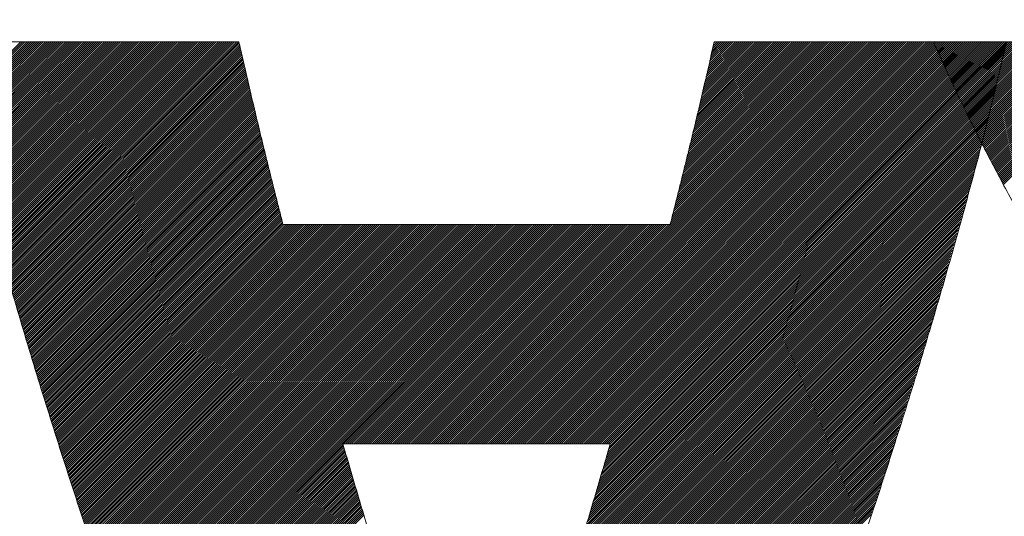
# Model space of a CAD drawing. Header units: millimetres. Extents: x 0 to 1071, y 0 to 742.
# Tile 46 of 130: x 145 to 149.31, y 487.82 to 490. Entities that reach past the tile are written whole.
import ezdxf

# ---------------------------------------------------------------- set-up
doc = ezdxf.new("R2010")
doc.units = ezdxf.units.MM
doc.header["$LTSCALE"] = 0.454724
doc.layers.add('NoLayerName_001', color=7, linetype='Continuous')
doc.layers.add('NoLayerName_002', color=7, linetype='Continuous')

# ---------------------------------------------------------------- blocks, each defined once
blk = doc.blocks.new('JZB_0010')
at = {"layer": 'NoLayerName_002', "color": 7, "linetype": 'Continuous', "lineweight": 25}
for p, q in [((11.0059, 4.8402), (10.7433, 4.5776)), ((11.0148, 4.8402), (10.745, 4.5704)), ((11.0237, 4.8402), (10.7467, 4.5632)), ((11.0326, 4.8402), (10.7484, 4.5561)), ((11.0415, 4.8402), (10.7502, 4.5489)), ((11.0504, 4.8402), (10.7519, 4.5417)), ((11.0593, 4.8402), (10.7537, 4.5346)), ((11.0682, 4.8402), (10.7556, 4.5276)), ((11.0771, 4.8402), (10.7574, 4.5205)), ((11.086, 4.8402), (10.7592, 4.5134)), ((11.095, 4.8402), (10.7611, 4.5063)), ((11.1039, 4.8402), (10.7629, 4.4992)), ((11.1128, 4.8402), (10.7647, 4.4922)), ((11.1217, 4.8402), (10.7665, 4.4851)), ((11.1306, 4.8402), (10.7684, 4.478)), ((11.1395, 4.8402), (10.7702, 4.4709)), ((11.1484, 4.8402), (10.772, 4.4638)), ((11.1573, 4.8402), (10.7739, 4.4568)), ((11.1662, 4.8402), (10.7757, 4.4497)), ((11.1751, 4.8402), (10.7775, 4.4426)), ((11.184, 4.8402), (10.7793, 4.4355)), ((11.1929, 4.8402), (10.7812, 4.4284)), ((11.2019, 4.8402), (10.783, 4.4214)), ((11.2108, 4.8402), (10.7848, 4.4143)), ((11.2197, 4.8402), (10.7867, 4.4072)), ((11.2286, 4.8402), (10.7885, 4.4001)), ((11.2375, 4.8402), (10.7903, 4.393)), ((11.2464, 4.8402), (10.7922, 4.386)), ((11.2553, 4.8402), (10.794, 4.3789)), ((11.2642, 4.8402), (10.7958, 4.3718)), ((11.2731, 4.8402), (10.7976, 4.3647)), ((11.282, 4.8402), (10.7995, 4.3576)), ((11.2909, 4.8402), (10.8013, 4.3506)), ((11.2998, 4.8402), (10.8031, 4.3435)), ((11.3088, 4.8402), (10.805, 4.3364)), ((11.3177, 4.8402), (10.8068, 4.3293)), ((11.3266, 4.8402), (10.8086, 4.3223)), ((11.3355, 4.8402), (10.8104, 4.3152)), ((11.3444, 4.8402), (10.8123, 4.3081)), ((11.3533, 4.8402), (10.8141, 4.301)), ((11.3622, 4.8402), (10.8159, 4.2939)), ((11.3711, 4.8402), (10.8178, 4.2869)), ((11.38, 4.8402), (10.8196, 4.2798)), ((11.3889, 4.8402), (10.8214, 4.2727)), ((11.3978, 4.8402), (10.8232, 4.2656)), ((11.4067, 4.8402), (10.8251, 4.2585)), ((11.4157, 4.8402), (10.8269, 4.2515)), ((11.4246, 4.8402), (10.8287, 4.2444)), ((11.4335, 4.8402), (10.8306, 4.2373)), ((11.4424, 4.8402), (10.8325, 4.2303)), ((11.4513, 4.8402), (10.8344, 4.2234)), ((11.4602, 4.8402), (10.8364, 4.2164)), ((11.4691, 4.8402), (10.8384, 4.2095)), ((11.478, 4.8402), (10.8403, 4.2025)), ((11.4869, 4.8402), (10.8423, 4.1956)), ((11.4958, 4.8402), (10.8442, 4.1886)), ((11.5047, 4.8402), (10.8462, 4.1817)), ((11.5136, 4.8402), (10.8482, 4.1747)), ((11.5226, 4.8402), (10.8501, 4.1678)), ((11.5315, 4.8402), (10.8521, 4.1608)), ((11.5404, 4.8402), (10.8541, 4.1539)), ((11.5493, 4.8402), (10.856, 4.1469)), ((11.5582, 4.8402), (10.858, 4.14)), ((11.5671, 4.8402), (10.8599, 4.133)), ((11.576, 4.8402), (10.8619, 4.1261)), ((11.5849, 4.8402), (10.8639, 4.1192)), ((11.5938, 4.8402), (10.8658, 4.1122)), ((11.6027, 4.8402), (10.8678, 4.1053)), ((11.6116, 4.8402), (10.8697, 4.0983)), ((11.6206, 4.8402), (10.8717, 4.0914)), ((11.6295, 4.8402), (10.8737, 4.0844)), ((11.6384, 4.8402), (10.8756, 4.0775)), ((11.6473, 4.8402), (10.8776, 4.0705)), ((11.6562, 4.8402), (10.8795, 4.0636)), ((11.6651, 4.8402), (10.8815, 4.0566)), ((11.674, 4.8402), (10.8835, 4.0497)), ((11.6829, 4.8402), (10.8854, 4.0427)), ((11.6918, 4.8402), (10.8874, 4.0358)), ((11.7007, 4.8402), (10.8893, 4.0288)), ((11.7096, 4.8402), (10.8913, 4.0219)), ((11.7185, 4.8402), (10.8933, 4.0149)), ((11.7275, 4.8402), (10.8952, 4.008)), ((11.7364, 4.8402), (10.8972, 4.001)), ((11.7453, 4.8402), (10.8992, 3.9941)), ((11.7542, 4.8402), (10.9011, 3.9871)), ((11.7631, 4.8402), (10.9031, 3.9802)), ((11.772, 4.8402), (10.905, 3.9733)), ((11.7809, 4.8402), (10.907, 3.9663)), ((11.7898, 4.8402), (10.909, 3.9594)), ((11.7987, 4.8402), (10.9109, 3.9524)), ((11.8076, 4.8402), (10.9129, 3.9455)), ((11.8165, 4.8402), (10.9148, 3.9385)), ((11.8254, 4.8402), (10.9168, 3.9316)), ((11.8344, 4.8402), (10.9188, 3.9246)), ((11.8433, 4.8402), (10.9207, 3.9177)), ((11.8522, 4.8402), (10.9227, 3.9107)), ((11.8611, 4.8402), (10.9246, 3.9038)), ((11.87, 4.8402), (10.9266, 3.8968)), ((11.8789, 4.8402), (10.9286, 3.8899)), ((11.8878, 4.8402), (10.9305, 3.8829)), ((11.8967, 4.8402), (10.9325, 3.876)), ((11.9056, 4.8402), (10.9344, 3.869)), ((11.9145, 4.8402), (10.9364, 3.8621)), ((11.9234, 4.8402), (10.9384, 3.8551)), ((11.9323, 4.8402), (10.9403, 3.8482)), ((11.9413, 4.8402), (10.9423, 3.8413)), ((11.9502, 4.8402), (10.9443, 3.8343)), ((11.9591, 4.8402), (10.9462, 3.8274)), ((11.9616, 4.8339), (10.9482, 3.8204)), ((11.9633, 4.8266), (10.9501, 3.8135)), ((14.6494, 4.8402), (12.8899, 3.0807)), ((14.6583, 4.8402), (12.8988, 3.0807)), ((14.6672, 4.8402), (12.9078, 3.0807)), ((14.6761, 4.8402), (12.9167, 3.0807)), ((14.6851, 4.8402), (12.9256, 3.0807)), ((14.694, 4.8402), (12.9345, 3.0807)), ((14.7029, 4.8402), (12.9434, 3.0807)), ((14.7118, 4.8402), (12.9523, 3.0807)), ((14.7207, 4.8402), (12.9612, 3.0807)), ((14.7296, 4.8402), (12.9701, 3.0807)), ((14.7385, 4.8402), (12.979, 3.0807)), ((14.7474, 4.8402), (12.9879, 3.0807)), ((14.7563, 4.8402), (12.9968, 3.0807)), ((14.7652, 4.8402), (13.0057, 3.0807)), ((14.7741, 4.8402), (13.0147, 3.0807)), ((14.783, 4.8402), (13.0236, 3.0807)), ((14.792, 4.8402), (13.0325, 3.0807)), ((14.8009, 4.8402), (13.0414, 3.0807)), ((14.8098, 4.8402), (13.0503, 3.0807)), ((14.8187, 4.8402), (13.0592, 3.0807)), ((14.8276, 4.8402), (13.0681, 3.0807)), ((14.8365, 4.8402), (13.077, 3.0807)), ((14.8454, 4.8402), (13.0859, 3.0807)), ((14.8543, 4.8402), (13.0948, 3.0807)), ((14.8632, 4.8402), (13.1037, 3.0807)), ((14.8721, 4.8402), (13.1126, 3.0807)), ((14.881, 4.8402), (13.1216, 3.0807)), ((14.8899, 4.8402), (13.1305, 3.0807)), ((14.8989, 4.8402), (13.1394, 3.0807)), ((14.9078, 4.8402), (13.1483, 3.0807)), ((14.9167, 4.8402), (13.1572, 3.0807)), ((14.9256, 4.8402), (13.1661, 3.0807)), ((14.9345, 4.8402), (13.175, 3.0807)), ((14.9434, 4.8402), (13.1839, 3.0807)), ((14.9523, 4.8402), (13.1928, 3.0807)), ((14.9612, 4.8402), (13.2017, 3.0807)), ((14.9701, 4.8402), (13.2106, 3.0807)), ((14.979, 4.8402), (13.2196, 3.0807)), ((14.9879, 4.8402), (13.2285, 3.0807)), ((14.9968, 4.8402), (13.2374, 3.0807)), ((15.0058, 4.8402), (13.2463, 3.0807)), ((15.0147, 4.8402), (13.2552, 3.0807)), ((15.0236, 4.8402), (13.2641, 3.0807)), ((15.0325, 4.8402), (13.273, 3.0807)), ((15.0414, 4.8402), (13.2819, 3.0807)), ((15.0503, 4.8402), (13.2908, 3.0807)), ((15.0592, 4.8402), (13.2997, 3.0807)), ((15.0681, 4.8402), (13.3086, 3.0807)), ((15.077, 4.8402), (13.3175, 3.0807)), ((15.0859, 4.8402), (13.3265, 3.0807)), ((15.0948, 4.8402), (13.3354, 3.0807)), ((15.1037, 4.8402), (13.3443, 3.0807)), ((15.1127, 4.8402), (13.3532, 3.0807)), ((15.1216, 4.8402), (13.3621, 3.0807)), ((15.1305, 4.8402), (13.371, 3.0807)), ((15.1394, 4.8402), (13.3799, 3.0807)), ((15.1483, 4.8402), (13.3888, 3.0807)), ((15.1572, 4.8402), (13.3977, 3.0807)), ((15.1661, 4.8402), (13.4066, 3.0807)), ((15.175, 4.8402), (13.4155, 3.0807)), ((15.1839, 4.8402), (13.4244, 3.0807)), ((15.1928, 4.8402), (13.4334, 3.0807)), ((15.2017, 4.8402), (13.4423, 3.0807)), ((15.2106, 4.8402), (13.4512, 3.0807)), ((15.2196, 4.8402), (13.4601, 3.0807)), ((15.2285, 4.8402), (13.469, 3.0807)), ((15.2374, 4.8402), (13.4779, 3.0807)), ((15.2463, 4.8402), (13.4868, 3.0807)), ((15.2552, 4.8402), (13.4957, 3.0807)), ((15.2641, 4.8402), (13.5046, 3.0807)), ((15.273, 4.8402), (13.5135, 3.0807)), ((15.2819, 4.8402), (13.5224, 3.0807)), ((15.2908, 4.8402), (13.5313, 3.0807)), ((15.2997, 4.8402), (13.5403, 3.0807)), ((15.3086, 4.8402), (13.5492, 3.0807)), ((15.3176, 4.8402), (13.5581, 3.0807)), ((15.3183, 4.832), (13.567, 3.0807)), ((14.6405, 4.8402), (13.8497, 4.0494)), ((14.6316, 4.8402), (13.8527, 4.0613)), ((14.6227, 4.8402), (13.8556, 4.0731)), ((14.6138, 4.8402), (13.8586, 4.085)), ((14.6049, 4.8402), (13.8615, 4.0969)), ((14.596, 4.8402), (13.8645, 4.1087)), ((14.5871, 4.8402), (13.8674, 4.1206)), ((14.5782, 4.8402), (13.8704, 4.1325)), ((14.5692, 4.8402), (13.8734, 4.1443)), ((14.5603, 4.8402), (13.8763, 4.1562)), ((14.5514, 4.8402), (13.8793, 4.1681)), ((14.5425, 4.8402), (13.8822, 4.1799)), ((14.5336, 4.8402), (13.8852, 4.1918)), ((14.5247, 4.8402), (13.8881, 4.2037)), ((14.5158, 4.8402), (13.8911, 4.2155)), ((14.5069, 4.8402), (13.8941, 4.2274)), ((14.498, 4.8402), (13.897, 4.2392)), ((14.4891, 4.8402), (13.9, 4.2511)), ((14.4802, 4.8402), (13.9029, 4.263)), ((14.4712, 4.8402), (13.9059, 4.2748)), ((14.4623, 4.8402), (13.9088, 4.2867)), ((14.4534, 4.8402), (13.9118, 4.2986)), ((14.4445, 4.8402), (13.9148, 4.3104)), ((14.4356, 4.8402), (13.9177, 4.3223)), ((14.4267, 4.8402), (13.9207, 4.3342)), ((14.4178, 4.8402), (13.9236, 4.346)), ((14.4089, 4.8402), (13.9266, 4.3579)), ((14.4, 4.8402), (13.9295, 4.3698)), ((14.3911, 4.8402), (13.9325, 4.3816)), ((14.3822, 4.8402), (13.9354, 4.3935)), ((14.3733, 4.8402), (13.9384, 4.4054)), ((14.3643, 4.8402), (13.9414, 4.4172)), ((14.3554, 4.8402), (13.9443, 4.4291)), ((14.3465, 4.8402), (13.9473, 4.441)), ((14.3376, 4.8402), (13.9502, 4.4528)), ((14.3287, 4.8402), (13.9529, 4.4644)), ((14.3198, 4.8402), (13.9556, 4.476)), ((14.3109, 4.8402), (13.9583, 4.4876)), ((14.302, 4.8402), (13.961, 4.4992)), ((14.2931, 4.8402), (13.9637, 4.5108)), ((14.2842, 4.8402), (13.9664, 4.5224)), ((14.2753, 4.8402), (13.9691, 4.534)), ((14.2664, 4.8402), (13.9718, 4.5457)), ((14.2574, 4.8402), (13.9745, 4.5573)), ((14.2485, 4.8402), (13.9772, 4.5689)), ((14.2396, 4.8402), (13.9799, 4.5805)), ((14.2307, 4.8402), (13.9826, 4.5921)), ((14.2218, 4.8402), (13.9853, 4.6037)), ((14.2129, 4.8402), (13.988, 4.6153)), ((14.204, 4.8402), (13.9907, 4.6269)), ((14.1951, 4.8402), (13.9934, 4.6385)), ((14.1862, 4.8402), (13.9961, 4.6501)), ((14.1773, 4.8402), (13.9987, 4.6617)), ((14.1684, 4.8402), (14.0014, 4.6733)), ((14.1595, 4.8402), (14.0041, 4.6849)), ((14.1505, 4.8402), (14.0068, 4.6965)), ((14.1416, 4.8402), (14.0095, 4.7081)), ((14.1327, 4.8402), (14.0122, 4.7197)), ((14.1238, 4.8402), (14.0149, 4.7313)), ((14.1149, 4.8402), (14.0176, 4.7429)), ((14.106, 4.8402), (14.0203, 4.7545)), ((14.0971, 4.8402), (14.023, 4.7661)), ((14.0882, 4.8402), (14.0257, 4.7777)), ((14.0793, 4.8402), (14.0284, 4.7893)), ((14.0704, 4.8402), (14.0311, 4.8009)), ((14.0615, 4.8402), (14.0338, 4.8125)), ((14.0526, 4.8402), (14.0365, 4.8241)), ((14.0436, 4.8402), (14.0392, 4.8357)), ((15.0059, 4.8403), (15.0016, 4.836)), ((15.0148, 4.8403), (15.0043, 4.8298)), ((15.0237, 4.8403), (15.007, 4.8237)), ((15.0326, 4.8403), (15.0097, 4.8175)), ((15.0415, 4.8403), (15.0125, 4.8113)), ((15.0504, 4.8403), (15.0152, 4.8051)), ((15.0593, 4.8403), (15.0179, 4.7989)), ((15.0682, 4.8403), (15.0206, 4.7927)), ((15.0771, 4.8403), (15.0234, 4.7865)), ((15.086, 4.8403), (15.0261, 4.7804)), ((15.0949, 4.8403), (15.0289, 4.7743)), ((15.1039, 4.8403), (15.0317, 4.7682)), ((15.1128, 4.8403), (15.0345, 4.7621)), ((15.1217, 4.8403), (15.0373, 4.756)), ((15.1306, 4.8403), (15.0401, 4.7499)), ((15.1395, 4.8403), (15.0429, 4.7438)), ((15.1484, 4.8403), (15.0457, 4.7376)), ((15.1573, 4.8403), (15.0485, 4.7315)), ((15.1662, 4.8403), (15.0513, 4.7254)), ((15.1751, 4.8403), (15.0541, 4.7193)), ((15.184, 4.8403), (15.0569, 4.7132)), ((15.1929, 4.8403), (15.0597, 4.7071)), ((15.2019, 4.8403), (15.0625, 4.701)), ((15.2108, 4.8403), (15.0653, 4.6949)), ((15.2197, 4.8403), (15.0681, 4.6888)), ((15.2286, 4.8403), (15.0709, 4.6826)), ((15.2375, 4.8403), (15.0737, 4.6765)), ((15.2464, 4.8403), (15.0765, 4.6704)), ((15.2553, 4.8403), (15.0793, 4.6643)), ((15.2642, 4.8403), (15.0822, 4.6583)), ((15.2731, 4.8403), (15.0852, 4.6524)), ((15.282, 4.8403), (15.0881, 4.6464)), ((15.2909, 4.8403), (15.091, 4.6404)), ((15.2998, 4.8403), (15.0939, 4.6344)), ((15.3088, 4.8403), (15.0969, 4.6284)), ((15.3177, 4.8403), (15.0998, 4.6225)), ((15.3266, 4.8403), (15.1027, 4.6165)), ((15.3355, 4.8403), (15.1057, 4.6105)), ((15.3444, 4.8403), (15.1086, 4.6045)), ((15.3533, 4.8403), (15.1115, 4.5985)), ((15.3622, 4.8403), (15.1144, 4.5926)), ((15.3711, 4.8403), (15.1174, 4.5866)), ((15.38, 4.8403), (15.1203, 4.5806)), ((15.3889, 4.8403), (15.1232, 4.5746)), ((15.3978, 4.8403), (15.1262, 4.5686)), ((15.4067, 4.8403), (15.1291, 4.5627)), ((15.4157, 4.8403), (15.132, 4.5567)), ((15.4246, 4.8403), (15.1349, 4.5507)), ((15.4335, 4.8403), (15.1379, 4.5447)), ((15.4424, 4.8403), (15.1408, 4.5387)), ((15.4513, 4.8403), (15.1437, 4.5328)), ((15.4602, 4.8403), (15.1467, 4.5268)), ((15.4691, 4.8403), (15.1496, 4.5208)), ((15.478, 4.8403), (15.1525, 4.5148)), ((15.4869, 4.8403), (15.1554, 4.5088)), ((15.4958, 4.8403), (15.1584, 4.5029)), ((15.5047, 4.8403), (15.1613, 4.4969)), ((15.5136, 4.8403), (15.1642, 4.4909)), ((15.5226, 4.8403), (15.1672, 4.4849)), ((15.5315, 4.8403), (15.1701, 4.4789)), ((15.5404, 4.8403), (15.173, 4.473)), ((15.5493, 4.8403), (15.1759, 4.467)), ((15.5582, 4.8403), (15.1789, 4.461)), ((15.5671, 4.8403), (15.1818, 4.455)), ((15.576, 4.8403), (15.1847, 4.4491)), ((15.5849, 4.8403), (15.1877, 4.4431)), ((15.5938, 4.8403), (15.1906, 4.4371)), ((15.6027, 4.8403), (15.1935, 4.4311)), ((15.6116, 4.8403), (15.1964, 4.4251)), ((15.6205, 4.8403), (15.1994, 4.4192)), ((15.6295, 4.8403), (15.2023, 4.4132)), ((15.6384, 4.8403), (15.2054, 4.4074)), ((15.6473, 4.8403), (15.2085, 4.4015)), ((15.6562, 4.8403), (15.2116, 4.3957)), ((15.6651, 4.8403), (15.2146, 4.3899)), ((15.674, 4.8403), (15.2177, 4.384)), ((15.6829, 4.8403), (15.2208, 4.3782)), ((15.6918, 4.8403), (15.2239, 4.3724)), ((15.7007, 4.8403), (15.2269, 4.3665)), ((15.7096, 4.8403), (15.23, 4.3607)), ((15.7185, 4.8403), (15.2331, 4.3549)), ((15.7274, 4.8403), (15.2362, 4.349)), ((15.7364, 4.8403), (15.2392, 4.3432)), ((15.7453, 4.8403), (15.2423, 4.3374)), ((15.7542, 4.8403), (15.2454, 4.3315)), ((15.7631, 4.8403), (15.2485, 4.3257)), ((15.772, 4.8403), (15.2515, 4.3199)), ((15.7809, 4.8403), (15.2546, 4.314)), ((15.7898, 4.8403), (15.2577, 4.3082)), ((15.7987, 4.8403), (15.2608, 4.3024)), ((15.8076, 4.8403), (15.2638, 4.2965)), ((15.8165, 4.8403), (15.2669, 4.2907)), ((15.8254, 4.8403), (15.27, 4.2849)), ((15.8343, 4.8403), (15.273, 4.279)), ((15.8433, 4.8403), (15.2761, 4.2732)), ((15.8522, 4.8403), (15.2792, 4.2674)), ((15.8611, 4.8403), (15.2823, 4.2615)), ((15.87, 4.8403), (15.2853, 4.2557)), ((15.8789, 4.8403), (15.2884, 4.2499)), ((15.8878, 4.8403), (15.2915, 4.244)), ((15.8967, 4.8403), (15.2946, 4.2382)), ((15.9056, 4.8403), (15.2976, 4.2324)), ((15.9145, 4.8403), (15.3007, 4.2265)), ((15.9234, 4.8403), (15.3038, 4.2207)), ((15.9323, 4.8403), (15.3069, 4.2149)), ((11.965, 4.8194), (10.9521, 3.8065)), ((11.9667, 4.8122), (10.9541, 3.7996)), ((11.9683, 4.8049), (10.956, 3.7926)), ((11.97, 4.7977), (10.958, 3.7857)), ((11.9717, 4.7905), (10.9599, 3.7787)), ((15.3155, 4.8203), (13.5759, 3.0807)), ((15.307, 4.7851), (13.5778, 3.056)), ((15.3098, 4.7968), (13.5816, 3.0686)), ((15.3126, 4.8086), (13.5848, 3.0807)), ((11.9734, 4.7832), (10.9619, 3.7718)), ((11.9751, 4.776), (10.9639, 3.7648)), ((11.9767, 4.7688), (10.9658, 3.7579)), ((11.9784, 4.7616), (10.9678, 3.7509)), ((11.9801, 4.7543), (10.9697, 3.744)), ((11.9818, 4.7471), (10.9717, 3.737)), ((15.2985, 4.7499), (13.5667, 3.0181)), ((15.3014, 4.7617), (13.5704, 3.0307)), ((15.3042, 4.7734), (13.5741, 3.0433)), ((11.9834, 4.7399), (10.9737, 3.7301)), ((11.9851, 4.7326), (10.9756, 3.7231)), ((11.9868, 4.7254), (10.9776, 3.7162)), ((11.9885, 4.7182), (10.9796, 3.7092)), ((11.9902, 4.7109), (10.9815, 3.7023)), ((11.9918, 4.7037), (10.9835, 3.6954)), ((15.2872, 4.703), (13.5518, 2.9675)), ((15.2901, 4.7147), (13.5555, 2.9802)), ((15.2929, 4.7265), (13.5592, 2.9928)), ((15.2957, 4.7382), (13.5629, 3.0054)), ((11.9935, 4.6965), (10.9854, 3.6884)), ((11.9952, 4.6893), (10.9874, 3.6815)), ((11.9969, 4.682), (10.9894, 3.6745)), ((11.9985, 4.6748), (10.9913, 3.6676)), ((12.0002, 4.6676), (10.9933, 3.6606)), ((12.0019, 4.6603), (10.9952, 3.6537)), ((15.276, 4.6561), (13.5369, 2.917)), ((15.2788, 4.6678), (13.5406, 2.9296)), ((15.2816, 4.6796), (13.5443, 2.9423)), ((15.2844, 4.6913), (13.548, 2.9549)), ((12.0036, 4.6531), (10.9972, 3.6467)), ((12.0053, 4.6459), (10.9992, 3.6398)), ((12.0069, 4.6386), (11.0011, 3.6328)), ((12.0086, 4.6314), (11.0031, 3.6259)), ((12.0103, 4.6242), (11.005, 3.6189)), ((12.012, 4.6169), (11.007, 3.612)), ((15.2675, 4.6209), (13.5257, 2.8791)), ((15.2703, 4.6326), (13.5294, 2.8917)), ((15.2731, 4.6444), (13.5332, 2.9044)), ((12.0136, 4.6097), (11.009, 3.605)), ((12.0153, 4.6025), (11.011, 3.5981)), ((12.017, 4.5953), (11.0131, 3.5914)), ((12.0187, 4.588), (11.0152, 3.5846)), ((12.0204, 4.5808), (11.0173, 3.5778)), ((12.022, 4.5736), (11.0194, 3.571)), ((15.2562, 4.574), (13.5108, 2.8286)), ((15.259, 4.5857), (13.5145, 2.8412)), ((15.2619, 4.5974), (13.5183, 2.8539)), ((15.2647, 4.6092), (13.522, 2.8665)), ((12.0237, 4.5663), (11.0215, 3.5642)), ((12.0254, 4.5591), (11.0237, 3.5574)), ((12.0271, 4.5519), (11.0258, 3.5506)), ((12.0287, 4.5446), (11.0279, 3.5438)), ((12.0304, 4.5374), (11.03, 3.537)), ((12.0321, 4.5302), (11.0321, 3.5302)), ((15.2446, 4.5267), (13.4959, 2.7781)), ((15.2477, 4.5387), (13.4997, 2.7907)), ((15.2506, 4.5505), (13.5034, 2.8033)), ((15.2534, 4.5623), (13.5071, 2.816)), ((12.0338, 4.523), (11.0342, 3.5234)), ((12.0355, 4.5157), (11.0363, 3.5166)), ((12.0371, 4.5085), (11.0384, 3.5098)), ((12.0388, 4.5013), (11.0406, 3.503)), ((12.0405, 4.494), (11.0427, 3.4962)), ((12.0422, 4.4868), (11.0448, 3.4894)), ((15.2352, 4.4907), (13.4848, 2.7402)), ((15.2384, 4.5027), (13.4885, 2.7528)), ((15.2415, 4.5147), (13.4922, 2.7654)), ((12.0439, 4.4796), (11.0469, 3.4826)), ((12.0455, 4.4723), (11.049, 3.4758)), ((12.0472, 4.4651), (11.0511, 3.469)), ((12.0489, 4.4579), (11.0532, 3.4622)), ((12.0506, 4.4507), (11.0553, 3.4554)), ((12.0524, 4.4435), (11.0575, 3.4486)), ((15.2228, 4.4426), (13.4692, 2.689)), ((15.2259, 4.4546), (13.4731, 2.7018)), ((15.229, 4.4666), (13.477, 2.7146)), ((15.2321, 4.4786), (13.481, 2.7275)), ((12.0541, 4.4364), (11.0596, 3.4418)), ((12.0559, 4.4293), (11.0617, 3.435)), ((12.0577, 4.4222), (11.0638, 3.4282)), ((12.0595, 4.415), (11.0659, 3.4214)), ((12.0613, 4.4079), (11.068, 3.4147)), ((12.063, 4.4008), (11.0701, 3.4079)), ((15.2135, 4.4066), (13.4574, 2.6505)), ((15.2166, 4.4186), (13.4613, 2.6633)), ((15.2197, 4.4306), (13.4653, 2.6761)), ((12.0648, 4.3936), (11.0722, 3.4011)), ((12.0666, 4.3865), (11.0744, 3.3943)), ((12.0684, 4.3794), (11.0765, 3.3875)), ((12.0702, 4.3722), (11.0786, 3.3807)), ((12.0719, 4.3651), (11.0807, 3.3739)), ((12.0737, 4.358), (11.0828, 3.3671)), ((15.2011, 4.3585), (13.4417, 2.5991)), ((15.2042, 4.3705), (13.4457, 2.612)), ((15.2073, 4.3825), (13.4496, 2.6248)), ((15.2104, 4.3946), (13.4535, 2.6376)), ((12.0755, 4.3509), (11.0849, 3.3603)), ((12.0773, 4.3437), (11.087, 3.3535)), ((12.079, 4.3366), (11.0891, 3.3467)), ((12.0808, 4.3295), (11.0913, 3.3399)), ((12.0826, 4.3223), (11.0934, 3.3331)), ((12.0844, 4.3152), (11.0955, 3.3263)), ((15.1887, 4.3105), (13.426, 2.5478)), ((15.1918, 4.3225), (13.43, 2.5606)), ((15.1949, 4.3345), (13.4339, 2.5735)), ((15.198, 4.3465), (13.4378, 2.5863)), ((12.0862, 4.3081), (11.0976, 3.3195)), ((12.0879, 4.3009), (11.0997, 3.3127)), ((12.0897, 4.2938), (11.1018, 3.3059)), ((12.0915, 4.2867), (11.1039, 3.2991)), ((12.0933, 4.2796), (11.106, 3.2923)), ((12.095, 4.2724), (11.1081, 3.2855)), ((15.1794, 4.2744), (13.4143, 2.5093)), ((15.1825, 4.2864), (13.4182, 2.5221)), ((15.1856, 4.2985), (13.4221, 2.535)), ((12.0968, 4.2653), (11.1103, 3.2787)), ((12.0986, 4.2582), (11.1124, 3.2719)), ((12.1004, 4.251), (11.1145, 3.2651)), ((12.1022, 4.2439), (11.1166, 3.2583)), ((12.1039, 4.2368), (11.1187, 3.2515)), ((12.1057, 4.2296), (11.1208, 3.2447)), ((15.1667, 4.2261), (13.3986, 2.458)), ((15.1701, 4.2384), (13.4025, 2.4708)), ((15.1732, 4.2504), (13.4064, 2.4836)), ((15.1763, 4.2624), (13.4103, 2.4965)), ((12.1075, 4.2225), (11.1229, 3.238)), ((12.1093, 4.2154), (11.125, 3.2312)), ((12.1111, 4.2082), (11.1272, 3.2244)), ((12.1128, 4.2011), (11.1293, 3.2176)), ((12.1146, 4.194), (11.1314, 3.2108)), ((12.1164, 4.1869), (11.1335, 3.204)), ((15.1562, 4.1889), (13.3868, 2.4195)), ((15.1597, 4.2013), (13.3907, 2.4323)), ((15.1632, 4.2137), (13.3946, 2.4451)), ((12.1182, 4.1797), (11.1356, 3.1972)), ((12.1199, 4.1726), (11.1377, 3.1904)), ((12.1217, 4.1655), (11.1398, 3.1836)), ((12.1235, 4.1583), (11.1419, 3.1768)), ((12.1253, 4.1512), (11.1441, 3.17)), ((12.1271, 4.1441), (11.1462, 3.1632)), ((15.1421, 4.1392), (13.3708, 2.3679)), ((15.1456, 4.1516), (13.375, 2.381)), ((15.1491, 4.164), (13.3789, 2.3938)), ((15.1526, 4.1764), (13.3829, 2.4067)), ((12.1288, 4.1369), (11.1483, 3.1564)), ((12.1306, 4.1298), (11.1504, 3.1496)), ((12.1324, 4.1227), (11.1525, 3.1428)), ((12.1342, 4.1156), (11.1546, 3.136)), ((12.1359, 4.1084), (11.1567, 3.1292)), ((12.1377, 4.1013), (11.1588, 3.1224)), ((12.1395, 4.0942), (11.161, 3.1156)), ((15.1316, 4.102), (13.3584, 2.3288)), ((15.1351, 4.1144), (13.3626, 2.3418)), ((15.1386, 4.1268), (13.3667, 2.3549)), ((12.1413, 4.087), (11.1631, 3.1088)), ((12.1431, 4.0799), (11.1652, 3.102)), ((12.1448, 4.0728), (11.1673, 3.0952)), ((12.1466, 4.0656), (11.1694, 3.0884)), ((12.1484, 4.0585), (11.1715, 3.0816)), ((12.1502, 4.0514), (11.1736, 3.0748)), ((15.1176, 4.0523), (13.3418, 2.2766)), ((15.1211, 4.0647), (13.346, 2.2896)), ((15.1246, 4.0771), (13.3501, 2.3027)), ((15.1281, 4.0896), (13.3543, 2.3157)), ((12.152, 4.0443), (11.1757, 3.068)), ((12.1572, 4.0406), (11.1779, 3.0613)), ((12.1661, 4.0406), (11.18, 3.0545)), ((12.175, 4.0406), (11.1821, 3.0477)), ((12.1839, 4.0406), (11.1842, 3.0409)), ((12.1929, 4.0406), (11.1863, 3.0341)), ((12.2018, 4.0406), (11.1884, 3.0273)), ((12.2107, 4.0406), (11.1905, 3.0205)), ((12.2196, 4.0406), (11.1926, 3.0137)), ((12.2285, 4.0406), (11.1948, 3.0069)), ((12.2374, 4.0406), (11.1969, 3.0001)), ((12.2463, 4.0406), (11.199, 2.9933)), ((12.2552, 4.0406), (11.2011, 2.9865)), ((12.2641, 4.0406), (11.2032, 2.9797)), ((12.273, 4.0406), (11.2053, 2.9729)), ((12.2819, 4.0406), (11.2074, 2.9661)), ((12.2908, 4.0406), (11.2095, 2.9593)), ((12.2998, 4.0406), (11.2117, 2.9525)), ((12.3087, 4.0406), (11.2139, 2.9458)), ((12.3176, 4.0406), (11.2161, 2.9392)), ((12.3265, 4.0406), (11.2184, 2.9325)), ((12.3354, 4.0406), (11.2206, 2.9259)), ((12.3443, 4.0406), (11.2229, 2.9192)), ((12.3532, 4.0406), (11.2251, 2.9125)), ((12.3621, 4.0406), (11.2274, 2.9059)), ((12.371, 4.0406), (11.2296, 2.8992)), ((12.3799, 4.0406), (11.2319, 2.8926)), ((12.3888, 4.0406), (11.2341, 2.8859)), ((12.3978, 4.0406), (11.2364, 2.8792)), ((12.4067, 4.0406), (11.2386, 2.8726)), ((12.4156, 4.0406), (11.2409, 2.8659)), ((12.4245, 4.0406), (11.2431, 2.8593)), ((12.4334, 4.0406), (11.2454, 2.8526)), ((12.4423, 4.0406), (11.2476, 2.8459)), ((12.4512, 4.0406), (11.2499, 2.8393)), ((12.4601, 4.0406), (11.2521, 2.8326)), ((12.469, 4.0406), (11.2544, 2.826)), ((12.4779, 4.0406), (11.2566, 2.8193)), ((12.4868, 4.0406), (11.2589, 2.8126)), ((12.4957, 4.0406), (11.2611, 2.806)), ((12.5047, 4.0406), (11.2634, 2.7993)), ((12.5136, 4.0406), (11.2656, 2.7927)), ((12.5225, 4.0406), (11.2678, 2.786)), ((12.5314, 4.0406), (11.2701, 2.7793)), ((12.5403, 4.0406), (11.2723, 2.7727)), ((12.5492, 4.0406), (11.2746, 2.766)), ((12.5581, 4.0406), (11.2768, 2.7594)), ((12.567, 4.0406), (11.2791, 2.7527)), ((12.5759, 4.0406), (11.2813, 2.746)), ((12.5848, 4.0406), (11.2836, 2.7394)), ((12.5937, 4.0406), (11.2858, 2.7327)), ((12.6026, 4.0406), (11.2881, 2.7261)), ((12.6116, 4.0406), (11.2903, 2.7194)), ((12.6205, 4.0406), (11.2926, 2.7127)), ((12.6294, 4.0406), (11.2948, 2.7061)), ((12.6383, 4.0406), (11.2971, 2.6994)), ((12.6472, 4.0406), (11.2993, 2.6928)), ((12.6561, 4.0406), (11.3016, 2.6861)), ((12.665, 4.0406), (11.3038, 2.6794)), ((12.6739, 4.0406), (11.3061, 2.6728)), ((12.6828, 4.0406), (11.3083, 2.6661)), ((12.6917, 4.0406), (11.3106, 2.6595)), ((12.7006, 4.0406), (11.3128, 2.6528)), ((12.7095, 4.0406), (11.3151, 2.6461)), ((12.7185, 4.0406), (11.3173, 2.6395)), ((12.7274, 4.0406), (11.3196, 2.6328)), ((12.7363, 4.0406), (11.3218, 2.6262)), ((12.7452, 4.0406), (11.3241, 2.6195)), ((12.7541, 4.0406), (11.3263, 2.6128)), ((12.763, 4.0406), (11.3285, 2.6062)), ((12.7719, 4.0406), (11.3308, 2.5995)), ((12.7808, 4.0406), (11.333, 2.5929)), ((12.7897, 4.0406), (11.3353, 2.5862)), ((12.7986, 4.0406), (11.3375, 2.5795)), ((12.8075, 4.0406), (11.3398, 2.5729)), ((12.8164, 4.0406), (11.342, 2.5662)), ((12.8254, 4.0406), (11.3443, 2.5596)), ((12.8343, 4.0406), (11.3465, 2.5529)), ((12.8432, 4.0406), (11.3488, 2.5462)), ((12.8521, 4.0406), (11.351, 2.5396)), ((12.861, 4.0406), (11.3533, 2.5329)), ((12.8699, 4.0406), (11.3555, 2.5262)), ((12.8788, 4.0406), (11.3578, 2.5196)), ((12.8877, 4.0406), (11.36, 2.5129)), ((12.8966, 4.0406), (11.3623, 2.5063)), ((12.9055, 4.0406), (11.3645, 2.4996)), ((12.9144, 4.0406), (11.3668, 2.4929)), ((12.9233, 4.0406), (11.369, 2.4863)), ((12.9323, 4.0406), (11.3713, 2.4796)), ((12.9412, 4.0406), (11.3735, 2.473)), ((12.9501, 4.0406), (11.3758, 2.4663)), ((12.959, 4.0406), (11.378, 2.4596)), ((12.9679, 4.0406), (11.3803, 2.453)), ((12.9768, 4.0406), (11.3825, 2.4463)), ((12.9857, 4.0406), (11.3848, 2.4397)), ((12.9946, 4.0406), (11.387, 2.433)), ((13.0035, 4.0406), (11.3892, 2.4263)), ((13.0124, 4.0406), (11.3915, 2.4197)), ((13.0213, 4.0406), (11.3937, 2.413)), ((13.0302, 4.0406), (11.396, 2.4064)), ((13.0392, 4.0406), (11.3982, 2.3997)), ((13.0481, 4.0406), (11.4005, 2.393)), ((13.057, 4.0406), (11.4027, 2.3864)), ((13.0659, 4.0406), (11.405, 2.3797)), ((13.0748, 4.0406), (11.4072, 2.3731)), ((13.0837, 4.0406), (11.4095, 2.3664)), ((13.0926, 4.0406), (11.4117, 2.3597)), ((13.1015, 4.0406), (11.414, 2.3531)), ((13.1104, 4.0406), (11.4162, 2.3464)), ((13.1193, 4.0406), (11.4185, 2.3398)), ((13.1282, 4.0406), (11.4207, 2.3331)), ((13.1372, 4.0406), (11.423, 2.3264)), ((13.1461, 4.0406), (11.4252, 2.3198)), ((13.155, 4.0406), (11.4275, 2.3131)), ((13.1639, 4.0406), (11.4297, 2.3065)), ((13.1728, 4.0406), (11.4321, 2.2999)), ((13.1817, 4.0406), (11.4344, 2.2934)), ((13.1906, 4.0406), (11.4368, 2.2868)), ((13.1995, 4.0406), (11.4392, 2.2803)), ((13.2084, 4.0406), (11.4416, 2.2738)), ((13.2173, 4.0406), (11.444, 2.2673)), ((13.2262, 4.0406), (11.4463, 2.2607)), ((13.2351, 4.0406), (11.4487, 2.2542)), ((13.2441, 4.0406), (11.4511, 2.2477)), ((13.253, 4.0406), (11.4535, 2.2411)), ((13.2619, 4.0406), (11.4559, 2.2346)), ((13.2708, 4.0406), (11.4582, 2.2281)), ((13.2797, 4.0406), (11.4606, 2.2216)), ((13.2886, 4.0406), (11.463, 2.215)), ((13.2975, 4.0406), (11.4654, 2.2085)), ((13.3064, 4.0406), (11.4678, 2.202)), ((13.3153, 4.0406), (11.4701, 2.1954)), ((13.3242, 4.0406), (11.4725, 2.1889)), ((13.3331, 4.0406), (11.4749, 2.1824)), ((13.342, 4.0406), (11.4773, 2.1759)), ((13.351, 4.0406), (11.4797, 2.1693)), ((13.3599, 4.0406), (11.482, 2.1628)), ((13.3688, 4.0406), (11.4844, 2.1563)), ((13.3777, 4.0406), (12.4178, 3.0807)), ((13.3866, 4.0406), (12.4267, 3.0807)), ((13.3955, 4.0406), (12.4356, 3.0807)), ((13.4044, 4.0406), (12.4445, 3.0807)), ((13.4133, 4.0406), (12.4534, 3.0807)), ((13.4222, 4.0406), (12.4623, 3.0807)), ((13.4311, 4.0406), (12.4712, 3.0807)), ((13.44, 4.0406), (12.4802, 3.0807)), ((13.4489, 4.0406), (12.4891, 3.0807)), ((13.4579, 4.0406), (12.498, 3.0807)), ((13.4668, 4.0406), (12.5069, 3.0807)), ((13.4757, 4.0406), (12.5158, 3.0807)), ((13.4846, 4.0406), (12.5247, 3.0807)), ((13.4935, 4.0406), (12.5336, 3.0807)), ((13.5024, 4.0406), (12.5425, 3.0807)), ((13.5113, 4.0406), (12.5514, 3.0807)), ((13.5202, 4.0406), (12.5603, 3.0807)), ((13.5291, 4.0406), (12.5692, 3.0807)), ((13.538, 4.0406), (12.5781, 3.0807)), ((13.5469, 4.0406), (12.5871, 3.0807)), ((13.5558, 4.0406), (12.596, 3.0807)), ((13.5648, 4.0406), (12.6049, 3.0807)), ((13.5737, 4.0406), (12.6138, 3.0807)), ((13.5826, 4.0406), (12.6227, 3.0807)), ((13.5915, 4.0406), (12.6316, 3.0807)), ((13.6004, 4.0406), (12.6405, 3.0807)), ((13.6093, 4.0406), (12.6494, 3.0807)), ((13.6182, 4.0406), (12.6583, 3.0807)), ((13.6271, 4.0406), (12.6672, 3.0807)), ((13.636, 4.0406), (12.6761, 3.0807)), ((13.6449, 4.0406), (12.685, 3.0807)), ((13.6538, 4.0406), (12.694, 3.0807)), ((13.6627, 4.0406), (12.7029, 3.0807)), ((13.6717, 4.0406), (12.7118, 3.0807)), ((13.6806, 4.0406), (12.7207, 3.0807)), ((13.6895, 4.0406), (12.7296, 3.0807)), ((13.6984, 4.0406), (12.7385, 3.0807)), ((13.7073, 4.0406), (12.7474, 3.0807)), ((13.7162, 4.0406), (12.7563, 3.0807)), ((13.7251, 4.0406), (12.7652, 3.0807)), ((13.734, 4.0406), (12.7741, 3.0807)), ((13.7429, 4.0406), (12.783, 3.0807)), ((13.7518, 4.0406), (12.7919, 3.0807)), ((13.7607, 4.0406), (12.8009, 3.0807)), ((13.7696, 4.0406), (12.8098, 3.0807)), ((13.7786, 4.0406), (12.8187, 3.0807)), ((13.7875, 4.0406), (12.8276, 3.0807)), ((13.7964, 4.0406), (12.8365, 3.0807)), ((13.8053, 4.0406), (12.8454, 3.0807)), ((13.8142, 4.0406), (12.8543, 3.0807)), ((13.8231, 4.0406), (12.8632, 3.0807)), ((13.832, 4.0406), (12.8721, 3.0807)), ((13.8409, 4.0406), (12.881, 3.0807)), ((15.1071, 4.0151), (13.3294, 2.2374)), ((15.1106, 4.0275), (13.3336, 2.2505)), ((15.1141, 4.0399), (13.3377, 2.2635)), ((15.0931, 3.9654), (13.3129, 2.1852)), ((15.0966, 3.9778), (13.317, 2.1983)), ((15.1001, 3.9903), (13.3211, 2.2113)), ((15.1036, 4.0027), (13.3253, 2.2244)), ((15.0826, 3.9282), (13.3004, 2.146)), ((15.0861, 3.9406), (13.3046, 2.1591)), ((15.0896, 3.953), (13.3087, 2.1721)), ((15.0686, 3.8786), (13.2839, 2.0938)), ((15.0721, 3.891), (13.288, 2.1069)), ((15.0756, 3.9034), (13.2921, 2.1199)), ((15.0791, 3.9158), (13.2963, 2.133)), ((15.0581, 3.8413), (13.2714, 2.0547)), ((15.0616, 3.8537), (13.2756, 2.0677)), ((15.0651, 3.8661), (13.2797, 2.0808)), ((15.0475, 3.8041), (13.2586, 2.0152)), ((15.051, 3.8165), (13.263, 2.0285)), ((15.0546, 3.8289), (13.2673, 2.0416)), ((15.0335, 3.7544), (13.2411, 1.962)), ((15.037, 3.7668), (13.2455, 1.9753)), ((15.0405, 3.7793), (13.2499, 1.9886)), ((15.044, 3.7917), (13.2542, 2.0019)), ((15.023, 3.7172), (13.2279, 1.9221)), ((15.0265, 3.7296), (13.2323, 1.9354)), ((15.03, 3.742), (13.2367, 1.9487)), ((15.009, 3.6675), (13.2104, 1.869)), ((15.0125, 3.68), (13.2148, 1.8823)), ((15.016, 3.6924), (13.2192, 1.8955)), ((15.0195, 3.7048), (13.2236, 1.9088)), ((14.9985, 3.6303), (13.1973, 1.8291)), ((15.002, 3.6427), (13.2016, 1.8424)), ((15.0055, 3.6551), (13.206, 1.8557)), ((14.9836, 3.5798), (13.1797, 1.7759)), ((14.9877, 3.5928), (13.1841, 1.7892)), ((14.9915, 3.6055), (13.1885, 1.8025)), ((14.995, 3.6179), (13.1929, 1.8158)), ((14.9716, 3.5411), (13.1666, 1.736)), ((14.9756, 3.554), (13.171, 1.7493)), ((14.9796, 3.5669), (13.1754, 1.7626)), ((14.9595, 3.5023), (13.1534, 1.6962)), ((14.9636, 3.5152), (13.1578, 1.7095)), ((14.9676, 3.5281), (13.1622, 1.7228)), ((14.9435, 3.4506), (13.1348, 1.6419)), ((14.9475, 3.4635), (13.1395, 1.6555)), ((14.9515, 3.4764), (13.1442, 1.6691)), ((14.9555, 3.4893), (13.1488, 1.6826)), ((14.9314, 3.4118), (13.1209, 1.6012)), ((14.9354, 3.4247), (13.1255, 1.6148)), ((14.9395, 3.4376), (13.1302, 1.6284)), ((14.9194, 3.373), (13.1069, 1.5605)), ((14.9234, 3.3859), (13.1116, 1.5741)), ((14.9274, 3.3989), (13.1162, 1.5877)), ((14.9033, 3.3213), (13.0883, 1.5063)), ((14.9073, 3.3342), (13.0929, 1.5199)), ((14.9113, 3.3472), (13.0976, 1.5334)), ((14.9153, 3.3601), (13.1022, 1.547)), ((14.8912, 3.2825), (13.0743, 1.4656)), ((14.8953, 3.2955), (13.079, 1.4792)), ((14.8993, 3.3084), (13.0836, 1.4927)), ((14.8792, 3.2438), (13.0603, 1.4249)), ((14.8832, 3.2567), (13.065, 1.4385)), ((14.8872, 3.2696), (13.0696, 1.452)), ((14.8631, 3.1921), (13.0417, 1.3706)), ((14.8671, 3.205), (13.0464, 1.3842)), ((14.8712, 3.2179), (13.051, 1.3978)), ((14.8752, 3.2308), (13.0557, 1.4113)), ((14.8511, 3.1533), (13.0273, 1.3295)), ((14.8551, 3.1662), (13.0321, 1.3432)), ((14.8591, 3.1791), (13.037, 1.357)), ((14.839, 3.1145), (13.0127, 1.2882)), ((14.843, 3.1274), (13.0176, 1.302)), ((14.847, 3.1403), (13.0224, 1.3157)), ((12.4157, 3.0787), (11.4868, 2.1497)), ((12.4177, 3.0718), (11.4892, 2.1432)), ((12.4197, 3.0648), (11.4916, 2.1367)), ((14.827, 3.0757), (12.1769, 0.4257)), ((14.8229, 3.0628), (12.1797, 0.4196)), ((14.831, 3.0886), (13.003, 1.2606)), ((14.835, 3.1016), (13.0079, 1.2744)), ((12.4217, 3.0579), (11.4939, 2.1301)), ((12.4237, 3.051), (11.4963, 2.1236)), ((12.4257, 3.0441), (11.4987, 2.1171)), ((12.4277, 3.0372), (11.5011, 2.1106)), ((12.4297, 3.0303), (11.5034, 2.104)), ((12.4318, 3.0234), (11.5058, 2.0975)), ((14.8189, 3.0499), (12.1825, 0.4135)), ((14.8149, 3.0369), (12.1853, 0.4074)), ((14.8109, 3.024), (12.1882, 0.4013)), ((12.4338, 3.0165), (11.5082, 2.091)), ((12.4358, 3.0097), (11.5106, 2.0844)), ((12.4378, 3.0028), (11.513, 2.0779)), ((12.4398, 2.9959), (11.5153, 2.0714)), ((12.4419, 2.989), (11.5177, 2.0649)), ((12.4439, 2.9821), (11.5201, 2.0583)), ((12.4459, 2.9752), (11.5225, 2.0518)), ((14.8069, 3.0111), (12.191, 0.3952)), ((14.8029, 2.9982), (12.1938, 0.3891)), ((14.7988, 2.9852), (12.1966, 0.383)), ((12.4479, 2.9683), (11.5249, 2.0453)), ((12.45, 2.9615), (11.5272, 2.0387)), ((12.452, 2.9546), (11.5296, 2.0322)), ((12.454, 2.9477), (11.532, 2.0257)), ((12.456, 2.9408), (11.5344, 2.0192)), ((12.4581, 2.9339), (11.5368, 2.0126)), ((14.7948, 2.9723), (12.1994, 0.3769)), ((14.7908, 2.9594), (12.2022, 0.3708)), ((14.7865, 2.9462), (12.205, 0.3647)), ((14.782, 2.9328), (12.2078, 0.3585)), ((12.4601, 2.927), (11.5391, 2.0061)), ((12.4621, 2.9201), (11.5415, 1.9996)), ((12.4641, 2.9133), (11.5439, 1.993)), ((12.4661, 2.9064), (11.5463, 1.9865)), ((12.4682, 2.8995), (11.5487, 1.98)), ((12.4702, 2.8926), (11.551, 1.9735)), ((14.7775, 2.9193), (12.2106, 0.3524)), ((14.7729, 2.9059), (12.2134, 0.3463)), ((14.7684, 2.8924), (12.2162, 0.3402)), ((12.4722, 2.8857), (11.5534, 1.9669)), ((12.4742, 2.8788), (11.5558, 1.9604)), ((12.4763, 2.8719), (11.5582, 1.9539)), ((12.4783, 2.8651), (11.5606, 1.9473)), ((12.4803, 2.8582), (11.5629, 1.9408)), ((12.4823, 2.8513), (11.5653, 1.9343)), ((12.4844, 2.8444), (11.5677, 1.9277)), ((14.7639, 2.879), (12.219, 0.3341)), ((14.7593, 2.8655), (12.2218, 0.328)), ((14.7548, 2.8521), (12.2246, 0.3219)), ((12.4864, 2.8376), (11.5701, 1.9212)), ((12.4885, 2.8307), (11.5725, 1.9147)), ((12.4906, 2.8239), (11.5748, 1.9082)), ((12.4926, 2.8171), (11.5772, 1.9016)), ((12.4947, 2.8102), (11.5796, 1.8951)), ((12.4968, 2.8034), (11.582, 1.8886)), ((14.7502, 2.8386), (12.2274, 0.3158)), ((14.7457, 2.8252), (12.2302, 0.3097)), ((14.7412, 2.8117), (12.233, 0.3036)), ((12.4988, 2.7965), (11.5843, 1.882)), ((12.5009, 2.7897), (11.5867, 1.8755)), ((12.503, 2.7829), (11.5891, 1.869)), ((12.505, 2.776), (11.5915, 1.8625)), ((12.5071, 2.7692), (11.5939, 1.8559)), ((14.7366, 2.7983), (12.2358, 0.2975)), ((14.7321, 2.7848), (12.2386, 0.2914)), ((14.7275, 2.7714), (12.2414, 0.2853))]:
    blk.add_line(p, q, dxfattribs=at)
at = {"layer": 'NoLayerName_002', "color": 7, "linetype": 'Continuous', "lineweight": 13}
for points in [[(11.9602, 4.8402), (11.7468, 4.8402), (11.3201, 4.8402), (10.8935, 4.8402), (10.6801, 4.8402)], [(15.3203, 4.8402), (15.1069, 4.8402), (14.6802, 4.8402), (14.2536, 4.8402), (14.0402, 4.8402)], [(16.3999, 4.8403), (16.1665, 4.8403), (15.6998, 4.8403), (15.233, 4.8403), (14.9997, 4.8403)], [(13.8475, 4.0406), (13.5651, 4.0406), (13.0002, 4.0406), (12.4353, 4.0406), (12.1529, 4.0406)], [(12.4151, 3.0807), (12.6101, 3.0807), (13.0001, 3.0807), (13.3901, 3.0807), (13.5851, 3.0807)]]:
    blk.add_open_spline(points, degree=3, dxfattribs=at)
for points, knots in [([(10.6801, 4.8402), (10.7057, 4.7342), (10.7563, 4.5179), (10.8423, 4.1904), (10.9353, 3.8545), (11.0356, 3.513), (11.1419, 3.168), (11.2535, 2.822), (11.3696, 2.4772), (11.4893, 2.136), (11.6117, 1.8008), (11.736, 1.4739), (11.8614, 1.1577), (11.9868, 0.8544), (12.1119, 0.5666), (12.2345, 0.296), (12.3196, 0.1237), (12.3601, 0.0401)], [0, 0, 0, 0, 0.327112, 0.666498, 1.015766, 1.372509, 1.734304, 2.098723, 2.463328, 2.825683, 3.183347, 3.533883, 3.874858, 4.203849, 4.518442, 4.816245, 5.094894, 5.094894, 5.094894, 5.094894]), ([(12.1529, 4.0406), (12.1481, 4.0593), (12.1385, 4.0966), (12.1243, 4.1524), (12.1103, 4.2078), (12.0966, 4.2629), (12.083, 4.3176), (12.0697, 4.3719), (12.0566, 4.4257), (12.0437, 4.4792), (12.0311, 4.5322), (12.0186, 4.5847), (12.0065, 4.6368), (11.9945, 4.6883), (11.9828, 4.7394), (11.9714, 4.79), (11.9639, 4.8235), (11.9602, 4.8402)], [0, 0, 0, 0, 0.0579401, 0.1155021, 0.1726709, 0.2294312, 0.2857681, 0.3416664, 0.3971109, 0.4520866, 0.5065785, 0.5605713, 0.61405, 0.6669996, 0.719405, 0.7712512, 0.8225231, 0.8225231, 0.8225231, 0.8225231]), ([(13.6401, 0.0401), (13.6806, 0.1237), (13.7658, 0.296), (13.8884, 0.5666), (14.0135, 0.8544), (14.1389, 1.1577), (14.2643, 1.4739), (14.3886, 1.8008), (14.511, 2.136), (14.6307, 2.4772), (14.7468, 2.822), (14.8584, 3.168), (14.9648, 3.513), (15.065, 3.8545), (15.158, 4.1904), (15.244, 4.5179), (15.2947, 4.7342), (15.3203, 4.8402)], [0, 0, 0, 0, 0.278658, 0.576467, 0.891064, 1.220056, 1.561033, 1.911569, 2.269234, 2.631588, 2.996194, 3.360613, 3.72241, 4.079154, 4.428425, 4.767814, 5.094931, 5.094931, 5.094931, 5.094931]), ([(14.0402, 4.8402), (14.0365, 4.8235), (14.029, 4.79), (14.0175, 4.7394), (14.0058, 4.6883), (13.9939, 4.6368), (13.9817, 4.5847), (13.9693, 4.5322), (13.9566, 4.4792), (13.9437, 4.4257), (13.9306, 4.3719), (13.9173, 4.3176), (13.9037, 4.2629), (13.89, 4.2078), (13.876, 4.1524), (13.8619, 4.0966), (13.8523, 4.0593), (13.8475, 4.0406)], [0, 0, 0, 0, 0.0512725, 0.1031203, 0.1555282, 0.2084808, 0.2619628, 0.315959, 0.3704539, 0.4254322, 0.4808785, 0.5367774, 0.5931135, 0.6498714, 0.7070357, 0.7645908, 0.8225214, 0.8225214, 0.8225214, 0.8225214]), ([(14.9997, 4.8403), (15.028, 4.7778), (15.0848, 4.6492), (15.1797, 4.4563), (15.2817, 4.2588), (15.3905, 4.059), (15.5045, 3.8584), (15.6223, 3.6592), (15.7427, 3.4629), (15.8643, 3.2717), (15.9857, 3.0871), (16.1054, 2.9112), (16.2231, 2.7458), (16.3335, 2.5927), (16.4482, 2.4536), (16.5243, 2.3307), (16.6911, 2.2241), (16.5375, 2.1302), (16.4629, 2.0283), (16.3576, 1.9144), (16.2536, 1.7889), (16.1426, 1.6535), (16.0287, 1.5093), (15.9122, 1.3578), (15.7946, 1.2002), (15.6771, 1.0381), (15.5608, 0.8726), (15.447, 0.7052), (15.3368, 0.5373), (15.2317, 0.37), (15.1321, 0.2051), (15.0706, 0.0945), (15.0399, 0.0405)], [0, 0, 0, 0, 0.206044, 0.421627, 0.644636, 0.872917, 1.104287, 1.336546, 1.567479, 1.794862, 2.016465, 2.230057, 2.433409, 2.624299, 2.800518, 2.959882, 3.100255, 3.221978, 3.359738, 3.511806, 3.676426, 3.851836, 4.036266, 4.227942, 4.425094, 4.625954, 4.828758, 5.03175, 5.233186, 5.431334, 5.624483, 5.810948, 5.810948, 5.810948, 5.810948]), ([(13.5851, 3.0807), (13.5731, 3.0395), (13.5492, 2.9568), (13.5125, 2.8327), (13.4754, 2.7086), (13.4378, 2.5844), (13.3997, 2.4603), (13.3612, 2.3365), (13.3223, 2.213), (13.283, 2.09), (13.2434, 1.9676), (13.2035, 1.8461), (13.1633, 1.7249), (13.1229, 1.6068), (13.0823, 1.482), (13.0415, 1.3876), (13.0003, 1.1862), (12.959, 1.3876), (12.9182, 1.482), (12.8775, 1.6068), (12.837, 1.7249), (12.7968, 1.8461), (12.7569, 1.9676), (12.7173, 2.09), (12.678, 2.213), (12.6391, 2.3365), (12.6006, 2.4603), (12.5625, 2.5844), (12.5249, 2.7086), (12.4877, 2.8327), (12.4511, 2.9568), (12.4271, 3.0395), (12.4151, 3.0807)], [0, 0, 0, 0, 0.128947, 0.258309, 0.387959, 0.517766, 0.647602, 0.777337, 0.906843, 1.03599, 1.16465, 1.292695, 1.419994, 1.546421, 1.671847, 1.796143, 1.919183, 2.04225, 2.166569, 2.292012, 2.418453, 2.545764, 2.673816, 2.802481, 2.931632, 3.061139, 3.190875, 3.320711, 3.450517, 3.580166, 3.709527, 3.838474, 3.838474, 3.838474, 3.838474])]:
    blk.add_open_spline(points, degree=3, knots=knots, dxfattribs=at)

msp = doc.modelspace()

# ---------------------------------------------------------------- linework, layer by layer
at = {"layer": 'NoLayerName_001', "color": 7, "linetype": 'Continuous', "lineweight": 25}
for radius, start, end in [(39.5, 318.3301343, 270.7246075), (38, 319.6850908, 271.4325437)]:
    msp.add_arc((150, 487.499924), radius, start, end, dxfattribs=at)

# ---------------------------------------------------------------- block references
at = {"layer": 'NoLayerName_001'}
msp.add_blockref('JZB_0010', (134.000046, 485.059448), dxfattribs=at)

doc.saveas('drawing.dxf')
